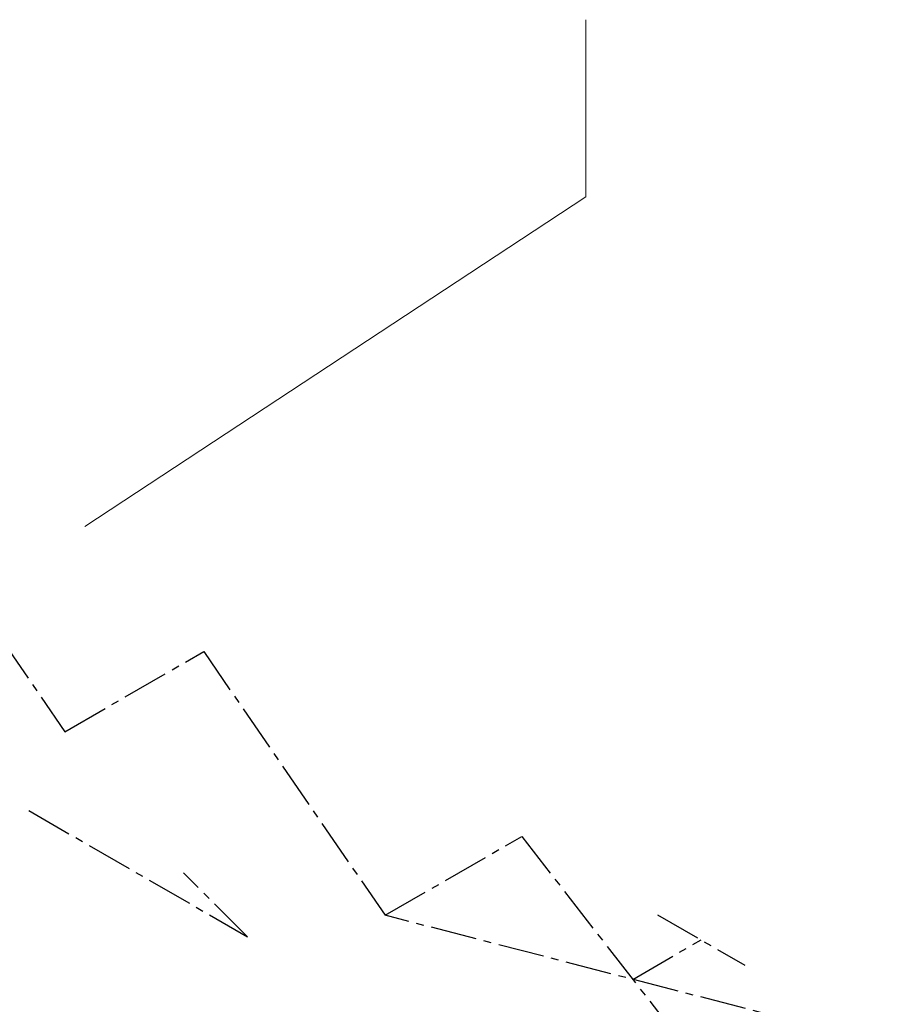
# Model space of a CAD drawing. Header units: inches. Extents: x -332 to 1204, y -60 to 270.
# Tile 15 of 91: x -285 to -271, y 52 to 68. Entities that reach past the tile are written whole.
import ezdxf

# ---------------------------------------------------------------- set-up
doc = ezdxf.new("R2010")
doc.units = ezdxf.units.IN
doc.header["$MEASUREMENT"] = 0
doc.linetypes.add('CLDWTR', pattern=[1.125, 0.75, -0.125, 0.125, -0.125])
doc.layers.add('P-PIPE', color=3, linetype='Continuous', lineweight=30)
doc.layers.add('P-PIPE-IDEN', color=2, linetype='Continuous', lineweight=9)

# ---------------------------------------------------------------- blocks, each defined once
blk = doc.blocks.new('Double Check Valve - 2_5-10 Inch - 2 1_2_-2981495-HOT AND COLD WATER RISER DIAGRAM')
at = {"layer": 'P-PIPE', "color": 5, "linetype": 'CLDWTR'}
for p, q in [((-293.02, 63.817), (-295.23, 62.541)), ((-293.02, 63.817), (-289.432, 59.193)), ((-287.222, 60.469), (-295.23, 62.541)), ((-290.828, 62.551), (-289.414, 61.735)), ((-291.226, 61.505), (-290.121, 62.143)), ((-287.222, 60.469), (-289.432, 59.193)), ((-287.222, 60.469), (-284.287, 56.203)), ((-286.497, 55.866), (-290.033, 57.907)), ((-284.287, 56.203), (-282.043, 57.499)), ((-282.043, 57.499), (-279.108, 53.233)), ((-286.497, 55.866), (-287.533, 56.901)), ((-284.871, 54.927), (-281.336, 52.886)), ((-279.108, 53.233), (-276.898, 54.509)), ((-276.898, 54.509), (-273.31, 49.885)), ((-281.336, 52.886), (-282.371, 53.921)), ((-271.1, 51.161), (-279.108, 53.233)), ((-274.706, 53.243), (-273.292, 52.426)), ((-275.104, 52.197), (-273.999, 52.835)), ((-273.31, 49.885), (-271.1, 51.161))]:
    blk.add_line(p, q, dxfattribs=at)

msp = doc.modelspace()

# ---------------------------------------------------------------- linework, layer by layer
at = {"layer": 'P-PIPE-IDEN'}
for p, q in [((-275.861, 64.855), (-275.861, 67.717)), ((-283.965, 59.522), (-275.861, 64.855))]:
    msp.add_line(p, q, dxfattribs=at)

# ---------------------------------------------------------------- block references
at = {"layer": 'P-PIPE', "color": 5, "linetype": 'CLDWTR'}
msp.add_blockref('Double Check Valve - 2_5-10 Inch - 2 1_2_-2981495-HOT AND COLD WATER RISER DIAGRAM', (0, 0), dxfattribs=at)

doc.saveas('drawing.dxf')
